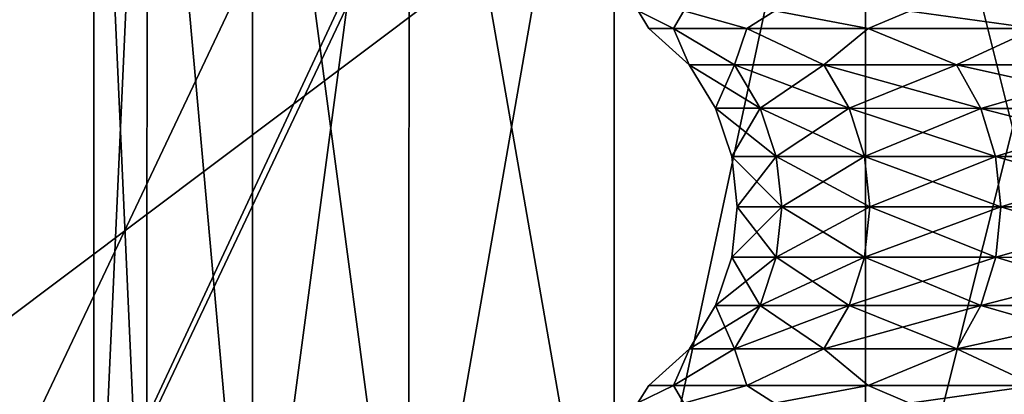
# Model space of a CAD drawing. Header units: metres. Extents: x -205 to 205, y -104 to 104.
# Tile 152 of 256: x -149.02 to -144.59, y -37.09 to -35.41. Entities that reach past the tile are written whole.
import ezdxf

# ---------------------------------------------------------------- set-up
doc = ezdxf.new("R2010")
doc.units = ezdxf.units.M
doc.layers.add('solid_01_2-CONSUMER_EHM_BOX_SW0001', color=7, linetype='CONTINUOUS')

msp = doc.modelspace()

# ---------------------------------------------------------------- linework, layer by layer
at = {"layer": 'solid_01_2-CONSUMER_EHM_BOX_SW0001'}
for points in [[(-200.010849, -74.958488), (-200.010773, 75.041512), (-0.010778, 75.04142)], [(-0.010849, -74.95858), (-200.010849, -74.958488), (-0.010778, 75.04142)], [(-112.002922, 40.641869, 63.099998), (-150.011154, -40.548634, 63.099998), (-150.011002, -39.448967, 63.099998)], [(-112.002922, 40.641869, 63.099998), (-112.003082, 39.542202, 63.099998), (-150.011154, -40.548634, 63.099998)], [(-112.002922, 40.641869, 63.099998), (-150.011002, -39.448967, 63.099998), (-149.999695, 39.547642, 63.099998)], [(-150.011154, -40.548634, 63.099998), (-112.003082, 39.542202, 63.099998), (-112.014389, -39.454407, 63.099998)], [(-173.512405, -37.4473, 108.5), (-88.501671, 37.540531, 108.5), (-173.501678, 37.5527, 108.5)], [(-173.512405, -37.4473, 108.5), (-88.512413, -37.459469, 108.5), (-88.501671, 37.540531, 108.5)], [(-149.512772, -39.950733, 6), (-112.512764, -39.956032, 6), (-149.511597, -31.750734, 6)], [(-112.512764, -39.956032, 6), (-112.511597, -31.756031, 6), (-149.511597, -31.750734, 6)], [(-148.68187, -33.250854, 23.470827), (-148.682617, -38.535702, 23.470837), (-148.682617, -38.535702, 25.529163)], [(-148.68187, -33.250854, 23.470827), (-148.442871, -33.250889, 21.426279), (-148.682617, -38.535702, 23.470837)], [(-148.68187, -33.250854, 25.529173), (-148.682617, -38.535702, 25.529163), (-148.443665, -38.535736, 27.573572)], [(-148.68187, -33.250854, 25.529173), (-148.68187, -33.250854, 23.470827), (-148.682617, -38.535702, 25.529163)], [(-148.442871, -33.250889, 21.426279), (-148.443665, -38.535736, 21.426428), (-148.682617, -38.535702, 23.470837)], [(-148.442871, -33.250889, 27.573725), (-148.68187, -33.250854, 25.529173), (-148.443665, -38.535736, 27.573572)], [(-148.442871, -33.250889, 21.426279), (-147.968979, -38.535805, 19.423582), (-148.443665, -38.535736, 21.426428)], [(-148.442871, -33.250889, 27.573725), (-148.443665, -38.535736, 27.573572), (-147.968979, -38.535805, 29.576418)], [(-148.442871, -33.250889, 21.426279), (-147.96817, -33.250954, 19.423418), (-147.968979, -38.535805, 19.423582)], [(-147.96817, -33.250954, 29.576588), (-148.442871, -33.250889, 27.573725), (-147.968979, -38.535805, 29.576418)], [(-147.96817, -33.250954, 19.423418), (-147.264221, -33.251057, 17.489351), (-147.968979, -38.535805, 19.423582)], [(-147.96817, -33.250954, 29.576588), (-147.968979, -38.535805, 29.576418), (-147.264984, -38.535904, 31.510612)], [(-147.264221, -33.251057, 17.489351), (-147.264984, -38.535904, 17.489388), (-147.968979, -38.535805, 19.423582)], [(-147.264206, -33.251057, 31.510656), (-147.96817, -33.250954, 29.576588), (-147.264984, -38.535904, 31.510612)], [(-147.264221, -33.251057, 17.489351), (-146.34053, -33.251186, 15.650127), (-147.264984, -38.535904, 17.489388)], [(-147.264206, -33.251057, 31.510656), (-147.264984, -38.535904, 31.510612), (-146.341217, -38.536037, 33.349998)], [(-146.34053, -33.251186, 15.650127), (-146.341217, -38.536037, 15.65), (-147.264984, -38.535904, 17.489388)], [(-146.34053, -33.251186, 33.349884), (-147.264206, -33.251057, 31.510656), (-146.341217, -38.536037, 33.349998)], [(-146.34053, -33.251186, 15.650127), (-145.209518, -33.25135, 13.93047), (-146.341217, -38.536037, 15.65)], [(-145.209503, -33.25135, 35.069546), (-146.34053, -33.251186, 33.349884), (-146.341217, -38.536037, 33.349998)], [(-145.209518, -33.25135, 13.93047), (-145.210144, -38.536201, 13.930293), (-146.341217, -38.536037, 15.65)], [(-145.209503, -33.25135, 35.069546), (-146.341217, -38.536037, 33.349998), (-145.210144, -38.536201, 35.069706)], [(-145.209518, -33.25135, 13.93047), (-143.886337, -33.251541, 12.353545), (-145.210144, -38.536201, 13.930293)], [(-145.209503, -33.25135, 35.069546), (-145.210144, -38.536201, 35.069706), (-143.887085, -38.536388, 36.646477)], [(-143.886337, -33.251541, 12.353545), (-143.887085, -38.536388, 12.353523), (-145.210144, -38.536201, 13.930293)], [(-143.886322, -33.251541, 36.646477), (-145.209503, -33.25135, 35.069546), (-143.887085, -38.536388, 36.646477)], [(-146.074081, -35.448978, 26.328852), (-146.233566, -35.37056, 25.386549), (-146.027725, -35.37059, 27.147657)], [(-146.184708, -35.448963, 24.5), (-146.233566, -35.37056, 23.613451), (-146.233566, -35.37056, 25.386549)], [(-146.074081, -35.448978, 26.328852), (-146.184708, -35.448963, 24.5), (-146.233566, -35.37056, 25.386549)], [(-146.074081, -35.448978, 22.671148), (-146.027725, -35.37059, 21.852343), (-146.233566, -35.37056, 23.613451)], [(-146.184708, -35.448963, 24.5), (-146.074081, -35.448978, 22.671148), (-146.233566, -35.37056, 23.613451)], [(-145.74382, -35.449024, 28.131037), (-146.074081, -35.448978, 26.328852), (-146.027725, -35.37059, 27.147657)], [(-146.074081, -35.448978, 22.671148), (-145.74382, -35.449024, 20.868963), (-146.027725, -35.37059, 21.852343)], [(-145.74382, -35.449024, 28.131037), (-146.027725, -35.37059, 27.147657), (-145.61882, -35.370647, 28.872961)], [(-145.74382, -35.449024, 20.868963), (-145.61882, -35.370647, 20.127039), (-146.027725, -35.37059, 21.852343)], [(-145.19873, -35.449104, 29.880272), (-145.74382, -35.449024, 28.131037), (-145.61882, -35.370647, 28.872961)], [(-145.74382, -35.449024, 20.868963), (-145.19873, -35.449104, 19.119728), (-145.61882, -35.370647, 20.127039)], [(-145.19873, -35.449104, 29.880272), (-145.61882, -35.370647, 28.872961), (-145.01239, -35.370735, 30.539127)], [(-145.19873, -35.449104, 19.119728), (-145.01239, -35.370735, 18.460873), (-145.61882, -35.370647, 20.127039)], [(-144.446777, -35.449211, 31.55105), (-145.19873, -35.449104, 29.880272), (-145.01239, -35.370735, 30.539127)], [(-145.19873, -35.449104, 19.119728), (-144.446777, -35.449211, 17.44895), (-145.01239, -35.370735, 18.460873)], [(-144.446777, -35.449211, 31.55105), (-145.01239, -35.370735, 30.539127), (-144.216614, -35.37085, 32.123627)], [(-144.446777, -35.449211, 17.44895), (-144.216614, -35.37085, 16.876373), (-145.01239, -35.370735, 18.460873)], [(-146.003067, -35.612888, 23.626879), (-146.074081, -35.448978, 22.671148), (-146.184708, -35.448963, 24.5)], [(-146.003067, -35.612888, 25.373121), (-146.184708, -35.448963, 24.5), (-146.074081, -35.448978, 26.328852)], [(-146.003067, -35.612888, 23.626879), (-146.184708, -35.448963, 24.5), (-146.003067, -35.612888, 25.373121)], [(-145.800339, -35.612919, 21.892443), (-145.74382, -35.449024, 20.868963), (-146.074081, -35.448978, 22.671148)], [(-145.800339, -35.612919, 21.892443), (-146.074081, -35.448978, 22.671148), (-146.003067, -35.612888, 23.626879)], [(-145.800339, -35.612919, 27.107557), (-146.074081, -35.448978, 26.328852), (-145.74382, -35.449024, 28.131037)], [(-146.003067, -35.612888, 25.373121), (-146.074081, -35.448978, 26.328852), (-145.800339, -35.612919, 27.107557)], [(-145.397629, -35.612976, 20.19327), (-145.74382, -35.449024, 20.868963), (-145.800339, -35.612919, 21.892443)], [(-145.800339, -35.612919, 27.107557), (-145.74382, -35.449024, 28.131037), (-145.397629, -35.612976, 28.80673)], [(-145.397629, -35.612976, 20.19327), (-145.19873, -35.449104, 19.119728), (-145.74382, -35.449024, 20.868963)], [(-145.397629, -35.612976, 28.80673), (-145.74382, -35.449024, 28.131037), (-145.19873, -35.449104, 29.880272)], [(-144.800385, -35.61306, 18.552338), (-145.19873, -35.449104, 19.119728), (-145.397629, -35.612976, 20.19327)], [(-145.397629, -35.612976, 28.80673), (-145.19873, -35.449104, 29.880272), (-144.800385, -35.61306, 30.447662)], [(-144.800385, -35.61306, 18.552338), (-144.446777, -35.449211, 17.44895), (-145.19873, -35.449104, 19.119728)], [(-144.800385, -35.61306, 30.447662), (-145.19873, -35.449104, 29.880272), (-144.446777, -35.449211, 31.55105)], [(-144.016663, -35.613174, 16.991837), (-144.446777, -35.449211, 17.44895), (-144.800385, -35.61306, 18.552338)], [(-144.800385, -35.61306, 30.447662), (-144.446777, -35.449211, 31.55105), (-144.016663, -35.613174, 32.008163)], [(-146.003067, -35.612888, 25.373121), (-145.885132, -35.807945, 25.366251), (-145.885132, -35.807945, 23.633749)], [(-146.003067, -35.612888, 25.373121), (-145.800339, -35.612919, 27.107557), (-145.885132, -35.807945, 25.366251)], [(-146.003067, -35.612888, 23.626879), (-145.885132, -35.807945, 23.633749), (-145.684006, -35.807976, 21.91296)], [(-146.003067, -35.612888, 23.626879), (-146.003067, -35.612888, 25.373121), (-145.885132, -35.807945, 23.633749)], [(-145.800339, -35.612919, 21.892443), (-146.003067, -35.612888, 23.626879), (-145.684006, -35.807976, 21.91296)], [(-145.800339, -35.612919, 27.107557), (-145.684006, -35.807976, 27.08704), (-145.885132, -35.807945, 25.366251)], [(-145.800339, -35.612919, 27.107557), (-145.397629, -35.612976, 28.80673), (-145.684006, -35.807976, 27.08704)], [(-145.800339, -35.612919, 21.892443), (-145.684006, -35.807976, 21.91296), (-145.28447, -35.808033, 20.227156)], [(-145.397629, -35.612976, 20.19327), (-145.800339, -35.612919, 21.892443), (-145.28447, -35.808033, 20.227156)], [(-145.397629, -35.612976, 28.80673), (-145.28447, -35.808033, 28.772844), (-145.684006, -35.807976, 27.08704)], [(-145.397629, -35.612976, 28.80673), (-144.800385, -35.61306, 30.447662), (-145.28447, -35.808033, 28.772844)], [(-145.397629, -35.612976, 20.19327), (-145.28447, -35.808033, 20.227156), (-144.69191, -35.808117, 18.599136)], [(-144.800385, -35.61306, 18.552338), (-145.397629, -35.612976, 20.19327), (-144.69191, -35.808117, 18.599136)], [(-144.800385, -35.61306, 30.447662), (-144.69191, -35.808117, 30.400864), (-145.28447, -35.808033, 28.772844)], [(-144.800385, -35.61306, 30.447662), (-144.016663, -35.613174, 32.008163), (-144.69191, -35.808117, 30.400864)], [(-144.800385, -35.61306, 18.552338), (-144.69191, -35.808117, 18.599136), (-143.914368, -35.808228, 17.050915)], [(-144.016663, -35.613174, 16.991837), (-144.800385, -35.61306, 18.552338), (-143.914368, -35.808228, 17.050915)], [(-144.016663, -35.613174, 32.008163), (-143.914368, -35.808228, 31.949085), (-144.69191, -35.808117, 30.400864)], [(-145.885132, -35.807945, 25.366251), (-145.812027, -36.023907, 25.361992), (-145.812027, -36.023907, 23.638008)], [(-145.885132, -35.807945, 25.366251), (-145.684006, -35.807976, 27.08704), (-145.812027, -36.023907, 25.361992)], [(-145.885132, -35.807945, 23.633749), (-145.812027, -36.023907, 23.638008), (-145.611893, -36.023933, 21.925682)], [(-145.885132, -35.807945, 23.633749), (-145.885132, -35.807945, 25.366251), (-145.812027, -36.023907, 23.638008)], [(-145.684006, -35.807976, 21.91296), (-145.885132, -35.807945, 23.633749), (-145.611893, -36.023933, 21.925682)], [(-145.684006, -35.807976, 27.08704), (-145.611893, -36.023933, 27.074318), (-145.812027, -36.023907, 25.361992)], [(-145.684006, -35.807976, 27.08704), (-145.28447, -35.808033, 28.772844), (-145.611893, -36.023933, 27.074318)], [(-145.684006, -35.807976, 21.91296), (-145.611893, -36.023933, 21.925682), (-145.21431, -36.023991, 20.248167)], [(-145.28447, -35.808033, 20.227156), (-145.684006, -35.807976, 21.91296), (-145.21431, -36.023991, 20.248167)], [(-145.28447, -35.808033, 28.772844), (-145.21431, -36.023991, 28.751833), (-145.611893, -36.023933, 27.074318)], [(-145.28447, -35.808033, 28.772844), (-144.69191, -35.808117, 30.400864), (-145.21431, -36.023991, 28.751833)], [(-145.28447, -35.808033, 20.227156), (-145.21431, -36.023991, 20.248167), (-144.62468, -36.024075, 18.628153)], [(-144.69191, -35.808117, 18.599136), (-145.28447, -35.808033, 20.227156), (-144.62468, -36.024075, 18.628153)], [(-144.69191, -35.808117, 30.400864), (-144.62468, -36.024075, 30.371847), (-145.21431, -36.023991, 28.751833)], [(-144.69191, -35.808117, 30.400864), (-143.914368, -35.808228, 31.949085), (-144.62468, -36.024075, 30.371847)], [(-144.69191, -35.808117, 18.599136), (-144.62468, -36.024075, 18.628153), (-143.850952, -36.024185, 17.087545)], [(-143.914368, -35.808228, 17.050915), (-144.69191, -35.808117, 18.599136), (-143.850952, -36.024185, 17.087545)], [(-143.914368, -35.808228, 31.949085), (-143.850952, -36.024185, 31.912455), (-144.62468, -36.024075, 30.371847)], [(-145.812027, -36.023907, 25.361992), (-145.787201, -36.250584, 25.360544), (-145.787201, -36.250584, 23.639456)], [(-145.812027, -36.023907, 25.361992), (-145.611893, -36.023933, 27.074318), (-145.787201, -36.250584, 25.360544)], [(-145.812027, -36.023907, 23.638008), (-145.787201, -36.250584, 23.639456), (-145.587387, -36.25061, 21.930006)], [(-145.812027, -36.023907, 23.638008), (-145.812027, -36.023907, 25.361992), (-145.787201, -36.250584, 23.639456)], [(-145.611893, -36.023933, 21.925682), (-145.812027, -36.023907, 23.638008), (-145.587387, -36.25061, 21.930006)], [(-145.611893, -36.023933, 27.074318), (-145.587387, -36.25061, 27.069994), (-145.787201, -36.250584, 25.360544)], [(-145.611893, -36.023933, 27.074318), (-145.21431, -36.023991, 28.751833), (-145.587387, -36.25061, 27.069994)], [(-145.611893, -36.023933, 21.925682), (-145.587387, -36.25061, 21.930006), (-145.190475, -36.250668, 20.255312)], [(-145.21431, -36.023991, 20.248167), (-145.611893, -36.023933, 21.925682), (-145.190475, -36.250668, 20.255312)], [(-145.21431, -36.023991, 28.751833), (-145.190475, -36.250668, 28.744688), (-145.587387, -36.25061, 27.069994)], [(-145.21431, -36.023991, 28.751833), (-144.62468, -36.024075, 30.371847), (-145.190475, -36.250668, 28.744688)], [(-145.21431, -36.023991, 20.248167), (-145.190475, -36.250668, 20.255312), (-144.601837, -36.250751, 18.63802)], [(-144.62468, -36.024075, 18.628153), (-145.21431, -36.023991, 20.248167), (-144.601837, -36.250751, 18.63802)], [(-144.62468, -36.024075, 30.371847), (-144.601837, -36.250751, 30.36198), (-145.190475, -36.250668, 28.744688)], [(-144.62468, -36.024075, 30.371847), (-143.850952, -36.024185, 31.912455), (-144.601837, -36.250751, 30.36198)], [(-144.62468, -36.024075, 18.628153), (-144.601837, -36.250751, 18.63802), (-143.829407, -36.250862, 17.1)], [(-143.850952, -36.024185, 17.087545), (-144.62468, -36.024075, 18.628153), (-143.829407, -36.250862, 17.1)], [(-143.850952, -36.024185, 31.912455), (-143.829407, -36.250862, 31.9), (-144.601837, -36.250751, 30.36198)], [(-145.787201, -36.250584, 25.360544), (-145.811798, -36.477283, 25.361975), (-145.811798, -36.477283, 23.638025)], [(-145.787201, -36.250584, 25.360544), (-145.587387, -36.25061, 27.069994), (-145.811798, -36.477283, 25.361975)], [(-145.787201, -36.250584, 23.639456), (-145.811798, -36.477283, 23.638025), (-145.611664, -36.477314, 21.925734)], [(-145.787201, -36.250584, 23.639456), (-145.787201, -36.250584, 25.360544), (-145.811798, -36.477283, 23.638025)], [(-145.587387, -36.25061, 27.069994), (-145.611664, -36.477314, 27.074266), (-145.811798, -36.477283, 25.361975)], [(-145.587387, -36.25061, 21.930006), (-145.787201, -36.250584, 23.639456), (-145.611664, -36.477314, 21.925734)], [(-145.587387, -36.25061, 27.069994), (-145.190475, -36.250668, 28.744688), (-145.611664, -36.477314, 27.074266)], [(-145.587387, -36.25061, 21.930006), (-145.611664, -36.477314, 21.925734), (-145.214096, -36.477371, 20.248253)], [(-145.190475, -36.250668, 28.744688), (-145.214096, -36.477371, 28.751747), (-145.611664, -36.477314, 27.074266)], [(-145.190475, -36.250668, 20.255312), (-145.587387, -36.25061, 21.930006), (-145.214096, -36.477371, 20.248253)], [(-145.190475, -36.250668, 28.744688), (-144.601837, -36.250751, 30.36198), (-145.214096, -36.477371, 28.751747)], [(-145.190475, -36.250668, 20.255312), (-145.214096, -36.477371, 20.248253), (-144.624466, -36.477455, 18.628269)], [(-144.601837, -36.250751, 30.36198), (-144.624466, -36.477455, 30.371731), (-145.214096, -36.477371, 28.751747)], [(-144.601837, -36.250751, 18.63802), (-145.190475, -36.250668, 20.255312), (-144.624466, -36.477455, 18.628269)], [(-144.601837, -36.250751, 30.36198), (-143.829407, -36.250862, 31.9), (-144.624466, -36.477455, 30.371731)], [(-144.601837, -36.250751, 18.63802), (-144.624466, -36.477455, 18.628269), (-143.850769, -36.477566, 17.087692)], [(-143.829407, -36.250862, 31.9), (-143.850769, -36.477566, 31.912308), (-144.624466, -36.477455, 30.371731)], [(-143.829407, -36.250862, 17.1), (-144.601837, -36.250751, 18.63802), (-143.850769, -36.477566, 17.087692)], [(-145.811798, -36.477283, 25.361975), (-145.884689, -36.693317, 25.366219), (-145.884689, -36.693317, 23.633781)], [(-145.811798, -36.477283, 25.361975), (-145.611664, -36.477314, 27.074266), (-145.884689, -36.693317, 25.366219)], [(-145.811798, -36.477283, 23.638025), (-145.884689, -36.693317, 23.633781), (-145.683563, -36.693348, 21.913059)], [(-145.811798, -36.477283, 23.638025), (-145.811798, -36.477283, 25.361975), (-145.884689, -36.693317, 23.633781)], [(-145.611664, -36.477314, 27.074266), (-145.683563, -36.693348, 27.086941), (-145.884689, -36.693317, 25.366219)], [(-145.611664, -36.477314, 21.925734), (-145.811798, -36.477283, 23.638025), (-145.683563, -36.693348, 21.913059)], [(-145.611664, -36.477314, 27.074266), (-145.214096, -36.477371, 28.751747), (-145.683563, -36.693348, 27.086941)], [(-145.611664, -36.477314, 21.925734), (-145.683563, -36.693348, 21.913059), (-145.284042, -36.693405, 20.227322)], [(-145.214096, -36.477371, 28.751747), (-145.284042, -36.693405, 28.772678), (-145.683563, -36.693348, 27.086941)], [(-145.214096, -36.477371, 20.248253), (-145.611664, -36.477314, 21.925734), (-145.284042, -36.693405, 20.227322)], [(-145.214096, -36.477371, 28.751747), (-144.624466, -36.477455, 30.371731), (-145.284042, -36.693405, 28.772678)], [(-145.214096, -36.477371, 20.248253), (-145.284042, -36.693405, 20.227322), (-144.691513, -36.693489, 18.599365)], [(-144.624466, -36.477455, 30.371731), (-144.691513, -36.693489, 30.400635), (-145.284042, -36.693405, 28.772678)], [(-144.624466, -36.477455, 18.628269), (-145.214096, -36.477371, 20.248253), (-144.691513, -36.693489, 18.599365)], [(-144.624466, -36.477455, 30.371731), (-143.850769, -36.477566, 31.912308), (-144.691513, -36.693489, 30.400635)], [(-144.624466, -36.477455, 18.628269), (-144.691513, -36.693489, 18.599365), (-143.914001, -36.6936, 17.051203)], [(-143.850769, -36.477566, 31.912308), (-143.914001, -36.6936, 31.948797), (-144.691513, -36.693489, 30.400635)], [(-143.850769, -36.477566, 17.087692), (-144.624466, -36.477455, 18.628269), (-143.914001, -36.6936, 17.051203)], [(-145.884689, -36.693317, 25.366219), (-146.002411, -36.888496, 25.373074), (-146.002411, -36.888496, 23.626926)], [(-145.884689, -36.693317, 25.366219), (-145.683563, -36.693348, 27.086941), (-146.002411, -36.888496, 25.373074)], [(-145.884689, -36.693317, 23.633781), (-146.002411, -36.888496, 23.626926), (-145.799698, -36.888523, 21.892588)], [(-145.884689, -36.693317, 23.633781), (-145.884689, -36.693317, 25.366219), (-146.002411, -36.888496, 23.626926)], [(-145.683563, -36.693348, 27.086941), (-145.799698, -36.888523, 27.107412), (-146.002411, -36.888496, 25.373074)], [(-145.683563, -36.693348, 21.913059), (-145.884689, -36.693317, 23.633781), (-145.799698, -36.888523, 21.892588)], [(-145.683563, -36.693348, 27.086941), (-145.284042, -36.693405, 28.772678), (-145.799698, -36.888523, 27.107412)], [(-145.683563, -36.693348, 21.913059), (-145.799698, -36.888523, 21.892588), (-145.397018, -36.888584, 20.193508)], [(-145.284042, -36.693405, 28.772678), (-145.397018, -36.888584, 28.806492), (-145.799698, -36.888523, 27.107412)], [(-145.284042, -36.693405, 20.227322), (-145.683563, -36.693348, 21.913059), (-145.397018, -36.888584, 20.193508)], [(-145.284042, -36.693405, 28.772678), (-144.691513, -36.693489, 30.400635), (-145.397018, -36.888584, 28.806492)], [(-145.284042, -36.693405, 20.227322), (-145.397018, -36.888584, 20.193508), (-144.799789, -36.888668, 18.552668)], [(-144.691513, -36.693489, 30.400635), (-144.799789, -36.888668, 30.447332), (-145.397018, -36.888584, 28.806492)], [(-144.691513, -36.693489, 18.599365), (-145.284042, -36.693405, 20.227322), (-144.799789, -36.888668, 18.552668)], [(-144.691513, -36.693489, 30.400635), (-143.914001, -36.6936, 31.948797), (-144.799789, -36.888668, 30.447332)], [(-144.691513, -36.693489, 18.599365), (-144.799789, -36.888668, 18.552668), (-144.016129, -36.888779, 16.992252)], [(-143.914001, -36.6936, 31.948797), (-144.016129, -36.888779, 32.007748), (-144.799789, -36.888668, 30.447332)], [(-143.914001, -36.6936, 17.051203), (-144.691513, -36.693489, 18.599365), (-144.016129, -36.888779, 16.992252)], [(-146.184937, -37.053459, 24.5), (-146.002411, -36.888496, 23.626926), (-146.002411, -36.888496, 25.373074)], [(-146.07431, -37.053474, 26.328852), (-146.184937, -37.053459, 24.5), (-146.002411, -36.888496, 25.373074)], [(-146.184937, -37.053459, 24.5), (-146.07431, -37.053474, 22.671148), (-146.002411, -36.888496, 23.626926)], [(-146.07431, -37.053474, 26.328852), (-146.002411, -36.888496, 25.373074), (-145.799698, -36.888523, 27.107412)], [(-146.07431, -37.053474, 22.671148), (-145.799698, -36.888523, 21.892588), (-146.002411, -36.888496, 23.626926)], [(-145.744049, -37.053524, 28.131037), (-146.07431, -37.053474, 26.328852), (-145.799698, -36.888523, 27.107412)], [(-146.07431, -37.053474, 22.671148), (-145.744049, -37.053524, 20.868963), (-145.799698, -36.888523, 21.892588)], [(-145.744049, -37.053524, 28.131037), (-145.799698, -36.888523, 27.107412), (-145.397018, -36.888584, 28.806492)], [(-145.744049, -37.053524, 20.868963), (-145.397018, -36.888584, 20.193508), (-145.799698, -36.888523, 21.892588)], [(-145.198959, -37.0536, 29.880272), (-145.744049, -37.053524, 28.131037), (-145.397018, -36.888584, 28.806492)], [(-145.744049, -37.053524, 20.868963), (-145.198959, -37.0536, 19.119728), (-145.397018, -36.888584, 20.193508)], [(-145.198959, -37.0536, 29.880272), (-145.397018, -36.888584, 28.806492), (-144.799789, -36.888668, 30.447332)], [(-145.198959, -37.0536, 19.119728), (-144.799789, -36.888668, 18.552668), (-145.397018, -36.888584, 20.193508)], [(-144.447006, -37.053707, 31.55105), (-145.198959, -37.0536, 29.880272), (-144.799789, -36.888668, 30.447332)], [(-145.198959, -37.0536, 19.119728), (-144.447006, -37.053707, 17.44895), (-144.799789, -36.888668, 18.552668)], [(-144.447006, -37.053707, 31.55105), (-144.799789, -36.888668, 30.447332), (-144.016129, -36.888779, 32.007748)], [(-144.447006, -37.053707, 17.44895), (-144.016129, -36.888779, 16.992252), (-144.799789, -36.888668, 18.552668)], [(-146.233948, -37.132019, 23.613443), (-146.07431, -37.053474, 22.671148), (-146.184937, -37.053459, 24.5)], [(-146.233948, -37.132019, 25.386557), (-146.184937, -37.053459, 24.5), (-146.07431, -37.053474, 26.328852)], [(-146.233948, -37.132019, 23.613443), (-146.184937, -37.053459, 24.5), (-146.233948, -37.132019, 25.386557)], [(-146.028107, -37.13205, 21.85232), (-146.07431, -37.053474, 22.671148), (-146.233948, -37.132019, 23.613443)], [(-146.233948, -37.132019, 25.386557), (-146.07431, -37.053474, 26.328852), (-146.028107, -37.13205, 27.14768)], [(-146.028107, -37.13205, 21.85232), (-145.744049, -37.053524, 20.868963), (-146.07431, -37.053474, 22.671148)], [(-146.028107, -37.13205, 27.14768), (-146.07431, -37.053474, 26.328852), (-145.744049, -37.053524, 28.131037)], [(-145.619202, -37.132107, 20.127001), (-145.744049, -37.053524, 20.868963), (-146.028107, -37.13205, 21.85232)], [(-146.028107, -37.13205, 27.14768), (-145.744049, -37.053524, 28.131037), (-145.619202, -37.132107, 28.872999)], [(-145.619202, -37.132107, 20.127001), (-145.198959, -37.0536, 19.119728), (-145.744049, -37.053524, 20.868963)], [(-145.619202, -37.132107, 28.872999), (-145.744049, -37.053524, 28.131037), (-145.198959, -37.0536, 29.880272)], [(-145.012756, -37.132195, 18.460819), (-145.198959, -37.0536, 19.119728), (-145.619202, -37.132107, 20.127001)], [(-145.619202, -37.132107, 28.872999), (-145.198959, -37.0536, 29.880272), (-145.012756, -37.132195, 30.539181)], [(-145.012756, -37.132195, 18.460819), (-144.447006, -37.053707, 17.44895), (-145.198959, -37.0536, 19.119728)], [(-145.012756, -37.132195, 30.539181), (-145.198959, -37.0536, 29.880272), (-144.447006, -37.053707, 31.55105)], [(-144.21698, -37.132309, 16.876308), (-144.447006, -37.053707, 17.44895), (-145.012756, -37.132195, 18.460819)], [(-145.012756, -37.132195, 30.539181), (-144.447006, -37.053707, 31.55105), (-144.21698, -37.132309, 32.123692)]]:
    msp.add_3dface(points, dxfattribs=at)

doc.saveas('drawing.dxf')
